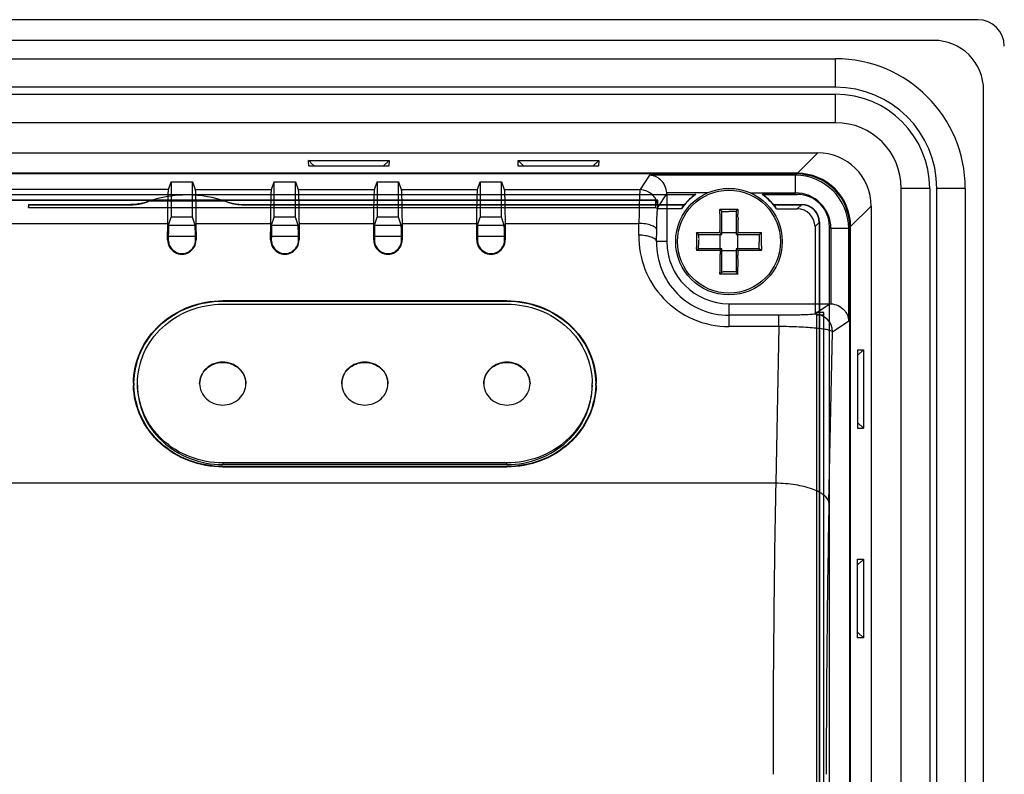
# Model space of a CAD drawing. Header units: inches. Extents: x 0 to 39, y 0 to 27.6.
# Tile 23 of 25: x 31.2 to 33.4, y 17 to 18.6. Entities that reach past the tile are written whole.
import ezdxf

# ---------------------------------------------------------------- set-up
doc = ezdxf.new("R2010")
doc.units = ezdxf.units.IN
doc.header["$LTSCALE"] = 2.143701
doc.header["$MEASUREMENT"] = 0
doc.layers.add('PRT0001-SHAPE', color=7, linetype='CONTINUOUS')

msp = doc.modelspace()

# ---------------------------------------------------------------- linework, layer by layer
at = {"layer": 'PRT0001-SHAPE', "color": 7, "linetype": 'CONTINUOUS'}
for p, q in [((33.343426, 18.630278), (26.68981, 18.630278)), ((33.246283, 18.584336), (26.786923, 18.584336)), ((27.004807, 18.543664), (33.028429, 18.543664)), ((33.028429, 18.480671), (33.028429, 18.543664)), ((33.028429, 18.480671), (27.004807, 18.480671)), ((27.004807, 18.464923), (33.028429, 18.464923)), ((33.028429, 18.401931), (33.028429, 18.464923)), ((33.356503, 13.274628), (33.356503, 18.474145)), ((33.028429, 18.401931), (27.004807, 18.401931)), ((30.368125, 18.335002), (32.989217, 18.335002)), ((32.989217, 18.335002), (32.943824, 18.28961)), ((31.860705, 18.305151), (31.860518, 18.318349)), ((31.860535, 18.318371), (32.038841, 18.318373)), ((31.873286, 18.305129), (31.865831, 18.31286)), ((32.038841, 18.318373), (32.026086, 18.305123)), ((32.038859, 18.318349), (32.038656, 18.305135)), ((32.325271, 18.305152), (32.325069, 18.318366)), ((32.325077, 18.318378), (32.50341, 18.318371)), ((32.337856, 18.305128), (32.325077, 18.318378)), ((32.50341, 18.318371), (32.490659, 18.30513)), ((32.503426, 18.318349), (32.503239, 18.305151)), ((32.943824, 18.28961), (30.409137, 18.28961)), ((32.94238, 18.288165), (30.410103, 18.288165)), ((32.038664, 18.305123), (31.860689, 18.30513)), ((32.503256, 18.30513), (32.325254, 18.305128)), ((32.94238, 18.288165), (32.939594, 18.285375)), ((31.550115, 18.253406), (31.555988, 18.27104)), ((31.555988, 18.27104), (31.555988, 18.192192)), ((31.555988, 18.27104), (31.603232, 18.27104)), ((31.603232, 18.192192), (31.603232, 18.27104)), ((31.603232, 18.27104), (31.609105, 18.253406)), ((31.778461, 18.253406), (31.784334, 18.27104)), ((31.784334, 18.192192), (31.784334, 18.27104)), ((31.784334, 18.27104), (31.831579, 18.27104)), ((31.831579, 18.192192), (31.831579, 18.27104)), ((31.831579, 18.27104), (31.837452, 18.253406)), ((32.006808, 18.253406), (32.012681, 18.27104)), ((32.012681, 18.27104), (32.012681, 18.192192)), ((32.012681, 18.27104), (32.059925, 18.27104)), ((32.059925, 18.192192), (32.059925, 18.27104)), ((32.059925, 18.27104), (32.065798, 18.253406)), ((32.235154, 18.253406), (32.241027, 18.27104)), ((32.241027, 18.27104), (32.241027, 18.192192)), ((32.241027, 18.27104), (32.288271, 18.27104)), ((32.288271, 18.192192), (32.288271, 18.27104)), ((32.288271, 18.27104), (32.294145, 18.253406)), ((32.616394, 18.285375), (32.59509, 18.253406)), ((32.939594, 18.285375), (32.616394, 18.285375)), ((32.939594, 18.246059), (32.939594, 18.285375)), ((31.550114, 18.253406), (31.185554, 18.253406)), ((31.609107, 18.253406), (31.778461, 18.253406)), ((31.837453, 18.253406), (32.006807, 18.253406)), ((32.0658, 18.253406), (32.235153, 18.253406)), ((32.294146, 18.253406), (32.59509, 18.253406)), ((32.634438, 18.21409), (32.654413, 18.244067)), ((32.745034, 18.246059), (32.654363, 18.246059)), ((32.654413, 18.244067), (32.654413, 18.138152)), ((32.839383, 18.246059), (32.939588, 18.246058)), ((33.23709, 18.256262), (33.174098, 18.256262)), ((33.174098, 13.492482), (33.174098, 18.256262)), ((33.23709, 18.256262), (33.23709, 13.492482)), ((33.31583, 18.256262), (33.252838, 18.256262)), ((33.252838, 13.492482), (33.252838, 18.256262)), ((33.31583, 18.256262), (33.31583, 13.492482)), ((27.314537, 18.242881), (32.718698, 18.242881)), ((32.634728, 18.230419), (27.398508, 18.230419)), ((27.403674, 18.229904), (32.629561, 18.229904)), ((31.591421, 18.241809), (28.441815, 18.241809)), ((31.503612, 18.226609), (31.503314, 18.226503)), ((31.503593, 18.226604), (31.504831, 18.227151)), ((31.503703, 18.226644), (31.503593, 18.226604)), ((31.503612, 18.226609), (31.503687, 18.226637)), ((31.509062, 18.228361), (31.67378, 18.228361)), ((32.717064, 18.242351), (31.591421, 18.241809)), ((32.634728, 18.230419), (32.629561, 18.229904)), ((32.629561, 18.229904), (32.629561, 18.213856)), ((32.634728, 18.210761), (32.634728, 18.230419)), ((32.718698, 18.242881), (32.717718, 18.242536)), ((32.865729, 18.242874), (32.943549, 18.242751)), ((32.867315, 18.242365), (32.866366, 18.242708)), ((32.944103, 18.242495), (32.867322, 18.242373)), ((31.239746, 18.220497), (31.239746, 18.213856)), ((31.239746, 18.220497), (31.46644, 18.220409)), ((31.240784, 18.220088), (31.239746, 18.220497)), ((31.239746, 18.213856), (31.240784, 18.220088)), ((31.239746, 18.213856), (32.629561, 18.213856)), ((31.240784, 18.220088), (31.465316, 18.220093)), ((31.466442, 18.22027), (31.465317, 18.219918)), ((31.717525, 18.219918), (31.7164, 18.22027)), ((31.716401, 18.220389), (32.693606, 18.220503)), ((31.717526, 18.220093), (32.691918, 18.220088)), ((32.629561, 18.213856), (32.634728, 18.210761)), ((32.686853, 18.210761), (32.634728, 18.210761)), ((32.772194, 18.199626), (32.772217, 18.208483)), ((32.772246, 18.210214), (32.812171, 18.210214)), ((32.7734, 18.209018), (32.772257, 18.210126)), ((32.776362, 18.205081), (32.792208, 18.205081)), ((32.77646, 18.1539), (32.77646, 18.2056)), ((32.807956, 18.205097), (32.792208, 18.205147)), ((32.807956, 18.205179), (32.807956, 18.1539)), ((32.811019, 18.209018), (32.812146, 18.210108)), ((32.89081, 18.220503), (32.9533, 18.220503)), ((32.892499, 18.220088), (32.952912, 18.220088)), ((32.897564, 18.210761), (32.943612, 18.210761)), ((32.943612, 18.210761), (32.952912, 18.220088)), ((32.952912, 18.220088), (32.9533, 18.220503)), ((33.061776, 18.171657), (33.107169, 18.217049)), ((33.107169, 18.217049), (33.107169, 13.531694)), ((31.188576, 18.178492), (31.548295, 18.178491)), ((31.548053, 18.141919), (31.548303, 18.178492)), ((31.550187, 18.174774), (31.555988, 18.192192)), ((31.603232, 18.192192), (31.555988, 18.192192)), ((31.609033, 18.174774), (31.603232, 18.192192)), ((31.610917, 18.178492), (31.611167, 18.14192)), ((31.610937, 18.178491), (31.776642, 18.17849)), ((31.776399, 18.141919), (31.776649, 18.178492)), ((31.778533, 18.174774), (31.784334, 18.192192)), ((31.831579, 18.192192), (31.784334, 18.192192)), ((31.83738, 18.174774), (31.831579, 18.192192)), ((31.839264, 18.178492), (31.839513, 18.14192)), ((31.839284, 18.178491), (32.004988, 18.17849)), ((32.004746, 18.141919), (32.004996, 18.178492)), ((32.00688, 18.174774), (32.012681, 18.192192)), ((32.059925, 18.192192), (32.012681, 18.192192)), ((32.065726, 18.174774), (32.059925, 18.192192)), ((32.06761, 18.178492), (32.06786, 18.14192)), ((32.06763, 18.17849), (32.233325, 18.17849)), ((32.233093, 18.141953), (32.233342, 18.178492)), ((32.235226, 18.174774), (32.241027, 18.192192)), ((32.288271, 18.192192), (32.241027, 18.192192)), ((32.294073, 18.174774), (32.288271, 18.192192)), ((32.295957, 18.178492), (32.296206, 18.14192)), ((32.295977, 18.178491), (32.592647, 18.178493)), ((32.592404, 18.152496), (32.592647, 18.178493)), ((32.772194, 18.198344), (32.772176, 18.183572)), ((32.772176, 18.183572), (32.772266, 18.163199)), ((32.772194, 18.199626), (32.772194, 18.198344)), ((32.812223, 18.158169), (32.812242, 18.187014)), ((32.812232, 18.190985), (32.812242, 18.187014)), ((32.992255, 18.180745), (32.982928, 18.171445)), ((32.99267, 18.181133), (32.992255, 18.180745)), ((32.992255, 18.180745), (32.992255, 16.076884)), ((32.99267, 18.181133), (32.99267, 16.075847)), ((31.550187, 18.174774), (31.609033, 18.174774)), ((31.778533, 18.174774), (31.83738, 18.174774)), ((32.00688, 18.174774), (32.065726, 18.174774)), ((32.235226, 18.174774), (32.294073, 18.174774)), ((32.631666, 18.138152), (32.632021, 18.164148)), ((32.720148, 18.158169), (32.720131, 18.136577)), ((32.720147, 18.158169), (32.772251, 18.158169)), ((32.721342, 18.156961), (32.720192, 18.158142)), ((32.772263, 18.160279), (32.772246, 18.158169)), ((32.772251, 18.158169), (32.77646, 18.1539)), ((32.807956, 18.157837), (32.77646, 18.157837)), ((32.812223, 18.158145), (32.807956, 18.1539)), ((32.812203, 18.158169), (32.864219, 18.158169)), ((32.864219, 18.158169), (32.863058, 18.157016)), ((32.864165, 18.156867), (32.864216, 18.158169)), ((32.864186, 18.154037), (32.864165, 18.156867)), ((32.982928, 18.171445), (32.982928, 17.980671)), ((33.014663, 13.576821), (33.014663, 18.171842)), ((33.057542, 18.167427), (33.018225, 18.167427)), ((33.018225, 18.167426), (33.018226, 18.000306)), ((33.057542, 18.167426), (33.060332, 18.170213)), ((33.057542, 17.962337), (33.057542, 18.167426)), ((33.060332, 13.578531), (33.060332, 18.170213)), ((33.061776, 13.577087), (33.061776, 18.171657)), ((31.548053, 18.141919), (31.549532, 18.142306)), ((31.549583, 18.149802), (31.549532, 18.142306)), ((31.609637, 18.149802), (31.549583, 18.149802)), ((31.609688, 18.142308), (31.609637, 18.149802)), ((31.609688, 18.142308), (31.611167, 18.14192)), ((31.776399, 18.141919), (31.777878, 18.142306)), ((31.777929, 18.149802), (31.777878, 18.142306)), ((31.837984, 18.149802), (31.777929, 18.149802)), ((31.838035, 18.142308), (31.837984, 18.149802)), ((31.838035, 18.142308), (31.839513, 18.14192)), ((32.005135, 18.142093), (32.004961, 18.142097)), ((32.006224, 18.142275), (32.006101, 18.142252)), ((32.006276, 18.149802), (32.006224, 18.142275)), ((32.06633, 18.149802), (32.006276, 18.149802)), ((32.066381, 18.142308), (32.06633, 18.149802)), ((32.066381, 18.142308), (32.06786, 18.14192)), ((32.233093, 18.141953), (32.234572, 18.142416)), ((32.234622, 18.149802), (32.234572, 18.142416)), ((32.294677, 18.149802), (32.234622, 18.149802)), ((32.294728, 18.142277), (32.294677, 18.149802)), ((32.654413, 18.138152), (32.631666, 18.138152)), ((32.720131, 18.136577), (32.720206, 18.125243)), ((32.724913, 18.1539), (32.724582, 18.154181)), ((32.724846, 18.152642), (32.724665, 18.153893)), ((32.724758, 18.1539), (32.77646, 18.1539)), ((32.725208, 18.15023), (32.724846, 18.152642)), ((32.725144, 18.145134), (32.725138, 18.143025)), ((32.725167, 18.146455), (32.725208, 18.15023)), ((32.772523, 18.122404), (32.772523, 18.1539)), ((32.807956, 18.1539), (32.859638, 18.1539)), ((32.811893, 18.122404), (32.811893, 18.1539)), ((32.859138, 18.153998), (32.859138, 18.136809)), ((32.864271, 18.144641), (32.864186, 18.154037)), ((32.864291, 18.135097), (32.864296, 18.136797)), ((32.864296, 18.136797), (32.864298, 18.138297)), ((32.772314, 18.118134), (32.720197, 18.118134)), ((32.72023, 18.122378), (32.720249, 18.119692)), ((32.721342, 18.119342), (32.720238, 18.118204)), ((32.720249, 18.119692), (32.720251, 18.118133)), ((32.77646, 18.122404), (32.724778, 18.122404)), ((32.77646, 18.122404), (32.772314, 18.118134)), ((32.772325, 18.118134), (32.772398, 18.11498)), ((32.772398, 18.11498), (32.772325, 18.109998)), ((32.77646, 18.07074), (32.77646, 18.122404)), ((32.77646, 18.118467), (32.807957, 18.118467)), ((32.859236, 18.122404), (32.807956, 18.122404)), ((32.807956, 18.122404), (32.807956, 18.070722)), ((32.807956, 18.122404), (32.812105, 18.118153)), ((32.864219, 18.118134), (32.812078, 18.118134)), ((32.863094, 18.119325), (32.86419, 18.118198)), ((32.864216, 18.118134), (32.864165, 18.119445)), ((32.812273, 18.092846), (32.81213, 18.107953)), ((32.812226, 18.08316), (32.812275, 18.091401)), ((32.772182, 18.084532), (32.772264, 18.070636)), ((32.776413, 18.070797), (32.773399, 18.067286)), ((32.785446, 18.071141), (32.783942, 18.071163)), ((32.792208, 18.071156), (32.785446, 18.071141)), ((32.808055, 18.071223), (32.792208, 18.071223)), ((32.812167, 18.06609), (32.812131, 18.070742)), ((32.812134, 18.071712), (32.812193, 18.079328)), ((32.812193, 18.079328), (32.812209, 18.081242)), ((32.812209, 18.081242), (32.812226, 18.08316)), ((32.812171, 18.06609), (32.772247, 18.06609)), ((32.773399, 18.067286), (32.772261, 18.066183)), ((32.811018, 18.067286), (32.812163, 18.066174)), ((31.670264, 18.007291), (32.299974, 18.00729)), ((31.670955, 18.006218), (32.299304, 18.006215)), ((31.670161, 17.99945), (32.300082, 17.99945)), ((32.792208, 18.000356), (33.016235, 18.000356)), ((32.792208, 18.000356), (32.792208, 17.949839)), ((33.016235, 18.000356), (32.982215, 17.977688)), ((33.016235, 18.000356), (33.018223, 18.000281)), ((32.902936, 17.974841), (32.792208, 17.974841)), ((32.902936, 17.949839), (32.902936, 17.974841)), ((33.002586, 17.980671), (32.982928, 17.980671)), ((32.982928, 17.980671), (32.986023, 17.975505)), ((32.986023, 17.975505), (33.002071, 17.975505)), ((32.986023, 17.975505), (32.986023, 16.075847)), ((33.002071, 17.975505), (33.002586, 17.980671)), ((33.002071, 17.975505), (33.002071, 13.577884)), ((33.002586, 13.577473), (33.002586, 17.980671)), ((33.021531, 17.938342), (33.057542, 17.962337)), ((32.902936, 17.949839), (32.792208, 17.949839)), ((32.902936, 17.949839), (32.895815, 17.602563)), ((33.013764, 17.559526), (33.021531, 17.938342)), ((33.090527, 17.898593), (33.077289, 17.885809)), ((33.077289, 17.898395), (33.077289, 17.724373)), ((33.077307, 17.898384), (33.090527, 17.898593)), ((33.090541, 17.898582), (33.09054, 17.724196)), ((33.09054, 17.724196), (33.077289, 17.736953)), ((33.077289, 17.724373), (33.090546, 17.724196)), ((31.670161, 17.647478), (31.670161, 17.643892)), ((32.300082, 17.647478), (31.670161, 17.647478)), ((32.300082, 17.643892), (31.670161, 17.643892)), ((31.670233, 17.638431), (31.670351, 17.639581)), ((32.300001, 17.638431), (31.670233, 17.638431)), ((32.29939, 17.63958), (31.670834, 17.639585)), ((32.299889, 17.63958), (32.300001, 17.638431)), ((32.300082, 17.643892), (32.300082, 17.647478)), ((32.895815, 17.602563), (31.196445, 17.602563)), ((33.07729, 17.259806), (33.077297, 17.433844)), ((33.077296, 17.421247), (33.085027, 17.428702)), ((33.077318, 17.433828), (33.090516, 17.434015)), ((33.090538, 17.433999), (33.09054, 17.259629)), ((33.09054, 17.259629), (33.07729, 17.272385)), ((33.090516, 17.259612), (33.077302, 17.259815))]:
    msp.add_line(p, q, dxfattribs=at)
for radius in [0.11811, 0.114021]:
    msp.add_circle((32.792208, 18.138152), radius, dxfattribs=at)
for centre, radius, start, end in [((33.246306, 18.474139), 0.110196, 0.013817, 90.018816), ((33.028429, 18.256262), 0.287402, 0, 90), ((33.028429, 18.256262), 0.224409, 0, 90), ((33.028429, 18.256262), 0.208661, 0, 90), ((33.028429, 18.256262), 0.145669, 0, 90), ((32.989274, 18.217107), 0.117895, 359.972052, 90.027687), ((29.501429, 16.045662), 3.275757, 43.797698, 43.931392), ((32.942437, 18.17027), 0.117895, 359.97219, 90.027684), ((32.943881, 18.171714), 0.117895, 359.972052, 90.027686), ((32.939496, 18.167329), 0.118047, 0.046237, 89.952751), ((32.59502, 18.213988), 0.039418, 0.147268, 89.895531), ((32.939633, 18.167466), 0.078592, 359.970444, 90.032717), ((31.591421, 17.980671), 0.261024, 109.245446, 109.648322), ((31.591421, 17.980671), 0.261024, 70.366349, 109.245446), ((32.792208, 18.138152), 0.127953, 125.065261, 145.425868), ((32.792208, 18.138152), 0.128468, 125.797497, 140.131821), ((32.792208, 18.138152), 0.127953, 34.574132, 54.929141), ((32.792208, 18.138152), 0.128468, 39.868179, 54.219314), ((32.943894, 18.171727), 0.070896, 359.802043, 90.278663), ((32.847193, 17.591961), 0.647034, 103.73138, 103.88537), ((32.96614, 18.204779), 0.193958, 178.398051, 178.905866), ((33.604267, 18.205901), 0.792119, 179.688934, 180.516181), ((32.737224, 17.591961), 0.647034, 76.11463, 76.26862), ((32.95289, 18.180723), 0.039365, 0.032008, 89.967983), ((31.411888, 18.185406), 1.400356, 0.228282, 0.546594), ((31.466521, 18.163327), 1.305745, 359.866269, 359.994401), ((31.57961, 18.141867), 0.031552, 179.905587, 0.095523), ((31.579613, 18.141896), 0.030088, 179.14694, 0.784647), ((31.807957, 18.141867), 0.031552, 179.905587, 0.095523), ((31.807959, 18.141896), 0.030088, 179.14694, 0.784647), ((32.036303, 18.141867), 0.031552, 179.905587, 0.095523), ((32.036306, 18.141896), 0.030088, 179.205895, 0.784582), ((32.26465, 18.141868), 0.031553, 179.844756, 0.094751), ((32.264652, 18.141897), 0.030088, 178.941335, 0.724042), ((32.792216, 18.135413), 0.160573, 179.022772, 269.997137), ((32.792208, 18.138152), 0.137795, 180, 270), ((27.271474, 18.148307), 5.58774, 359.734388, 359.882145), ((31.917636, 18.138991), 0.946664, 359.39263, 359.764313), ((31.913703, 18.137438), 0.950595, 0.051721, 0.434125), ((31.282479, 18.111568), 1.437791, 0.430766, 0.544957), ((33.855437, 18.116088), 1.043334, 179.887621, 180.038502), ((33.847576, 18.115392), 1.035472, 180.000299, 180.411641), ((36.490061, 18.093238), 3.625991, 179.435595, 179.585886), ((33.634467, 18.09164), 0.862319, 178.888984, 179.840812), ((34.387253, 18.094658), 1.615102, 180.022066, 180.359228), ((32.87465, 18.108224), 0.102341, 179.006977, 179.923841), ((32.564023, 18.091645), 0.248251, 359.943712, 0.277353), ((31.552922, 18.072051), 1.219343, 359.719865, 359.93352), ((32.604021, 18.071732), 0.208112, 359.727533, 359.994465), ((31.670707, 17.795318), 0.2109, 89.932705, 90.261521), ((32.29955, 17.795394), 0.210821, 89.741554, 90.066923), ((32.982113, 17.93827), 0.039418, 0.104387, 89.851951), ((31.634471, 17.822863), 0.162258, 179.553997, 180.005161), ((31.634911, 17.822865), 0.162699, 180.006171, 181.28219), ((31.643249, 17.822894), 0.1698, 179.636114, 181.208715), ((32.326659, 17.823466), 0.162399, 358.739283, 359.999486), ((32.326848, 17.8229), 0.169947, 358.813073, 0.250464), ((32.335328, 17.822866), 0.162703, 358.718044, 359.998798), ((32.335773, 17.822863), 0.162258, 359.999812, 0.446217), ((66.278418, 16.971738), 33.388562, 178.9174204, 180.0252061), ((63.148908, 16.960301), 30.141101, 178.8608486, 180.0061608), ((30.817829, 19.793104), 3.275757, 313.797698, 313.931392)]:
    msp.add_arc(centre, radius, start, end, dxfattribs=at)
for centre, major_axis, ratio, start_param, end_param in [((33.343354, 18.571187), (0.041809, 0.041809), 0.99878277, -0.78478918, 0.78478918), ((32.615019, 18.243996), (0.021874, 0.032828), 0.99802286, -0.98211465, -0.93158129), ((32.792208, 18.157995), (0, 0.119166), 0.98603832, 1.02270487, 1.11208249), ((32.792208, 18.157995), (0, 0.119166), 0.98603832, -1.11208249, -1.02270487), ((32.943504, 18.171337), (-0.027915, -0.027915), 0.99726469, 2.35756402, 3.92562129), ((32.953299, 18.181133), (0.027839, 0.027839), 0.99998782, -0.78539207, 0.78539207), ((31.550223, 18.135458), (0, 0.03937), 0.01745506, 0.05235988, 1.19785437), ((31.608997, 18.135458), (0, 0.03937), 0.01745506, -1.19785437, -0.05235988), ((31.778569, 18.135458), (0, 0.03937), 0.01745506, 0.05235988, 1.19785437), ((31.837344, 18.135458), (0, 0.03937), 0.01745506, -1.19785437, -0.05235988), ((32.006916, 18.135458), (0, 0.03937), 0.01745506, 0.05235988, 1.19785437), ((32.06569, 18.135458), (0, 0.03937), 0.01745506, -1.19785437, -0.05235988), ((32.235262, 18.135458), (0, 0.03937), 0.01745506, 0.05235988, 1.19785437), ((32.294037, 18.135458), (0, 0.03937), 0.01745506, -1.19785437, -0.05235988)]:
    msp.add_ellipse(centre, major_axis=major_axis, ratio=ratio, start_param=start_param, end_param=end_param, dxfattribs=at)
for points, knots in [([(32.654363, 18.246059), (32.653819, 18.25682), (32.644529, 18.276652), (32.625077, 18.284904), (32.616394, 18.285375)], [0, 0, 0, 0, 0.55338117, 1, 1, 1, 1]), ([(31.548303, 18.178492), (31.54837, 18.188266), (31.548542, 18.205846), (31.548864, 18.226393), (31.549243, 18.239399), (31.549452, 18.24611), (31.549795, 18.250513), (31.549893, 18.252739), (31.550115, 18.253406)], [0, 0, 0, 0, 0.39116201, 0.7037025, 0.82220203, 0.9122375, 0.97184791, 1, 1, 1, 1]), ([(31.609105, 18.253406), (31.609327, 18.252739), (31.609425, 18.250513), (31.609768, 18.24611), (31.609977, 18.239398), (31.610356, 18.226392), (31.610678, 18.205845), (31.610851, 18.188265), (31.610917, 18.178492)], [0, 0, 0, 0, 0.02815275, 0.08776432, 0.17780034, 0.29629993, 0.60883971, 1, 1, 1, 1]), ([(31.776649, 18.178492), (31.776716, 18.188265), (31.776888, 18.205845), (31.777211, 18.226392), (31.777589, 18.239399), (31.777798, 18.24611), (31.778141, 18.250513), (31.778239, 18.252739), (31.778461, 18.253406)], [0, 0, 0, 0, 0.39116182, 0.70370238, 0.82220197, 0.91223749, 0.97184792, 1, 1, 1, 1]), ([(31.837452, 18.253406), (31.837674, 18.252739), (31.837772, 18.250513), (31.838115, 18.24611), (31.838323, 18.239398), (31.838702, 18.226392), (31.839025, 18.205845), (31.839197, 18.188265), (31.839264, 18.178492)], [0, 0, 0, 0, 0.02815275, 0.08776432, 0.17780034, 0.29629993, 0.60883971, 1, 1, 1, 1]), ([(32.004996, 18.178492), (32.005062, 18.188265), (32.005235, 18.205845), (32.005557, 18.226392), (32.005936, 18.239399), (32.006144, 18.24611), (32.006488, 18.250513), (32.006585, 18.252739), (32.006808, 18.253406)], [0, 0, 0, 0, 0.39116182, 0.70370238, 0.82220197, 0.91223749, 0.97184792, 1, 1, 1, 1]), ([(32.065798, 18.253406), (32.06602, 18.252739), (32.066118, 18.250513), (32.066461, 18.24611), (32.06667, 18.239398), (32.067048, 18.226392), (32.067371, 18.205845), (32.067543, 18.188265), (32.06761, 18.178492)], [0, 0, 0, 0, 0.02815274, 0.08776432, 0.17780037, 0.29629998, 0.60883979, 1, 1, 1, 1]), ([(32.233342, 18.178492), (32.233409, 18.188265), (32.233581, 18.205845), (32.233904, 18.226392), (32.234282, 18.239398), (32.234491, 18.24611), (32.234834, 18.250513), (32.234932, 18.252739), (32.235154, 18.253406)], [0, 0, 0, 0, 0.39116111, 0.70370133, 0.82220093, 0.91223667, 0.97184762, 1, 1, 1, 1]), ([(32.294145, 18.253406), (32.294367, 18.252739), (32.294465, 18.250513), (32.294808, 18.24611), (32.295016, 18.239398), (32.295395, 18.226392), (32.295717, 18.205845), (32.29589, 18.188266), (32.295957, 18.178492)], [0, 0, 0, 0, 0.02815276, 0.08776431, 0.17780031, 0.29629982, 0.60883954, 1, 1, 1, 1]), ([(32.59509, 18.253406), (32.594798, 18.25276), (32.594658, 18.250504), (32.594214, 18.24612), (32.59393, 18.239397), (32.593582, 18.230587), (32.593293, 18.219815), (32.592922, 18.202236), (32.592746, 18.188266), (32.592647, 18.178492)], [0, 0, 0, 0, 0.02834819, 0.08801756, 0.17806231, 0.29654136, 0.44114038, 0.60898959, 1, 1, 1, 1]), ([(31.465316, 18.220005), (31.466353, 18.219987), (31.468296, 18.219977), (31.470842, 18.220084), (31.472901, 18.220218), (31.474703, 18.220367), (31.4767, 18.220546), (31.478792, 18.220784), (31.480627, 18.221021), (31.482052, 18.221224), (31.483326, 18.221424), (31.484814, 18.221668), (31.486691, 18.222008), (31.488988, 18.222463), (31.491107, 18.22294), (31.492838, 18.223353), (31.494158, 18.223692), (31.495686, 18.224102), (31.497648, 18.22464), (31.500311, 18.225517), (31.502368, 18.226102), (31.503606, 18.226462)], [0, 0, 0, 0, 0.07973238, 0.14944841, 0.19588245, 0.23842268, 0.2885165, 0.35014372, 0.40033347, 0.43080522, 0.46082687, 0.49949939, 0.54684466, 0.60748014, 0.67959066, 0.71393445, 0.7443643, 0.78439623, 0.83556748, 0.90082828, 1, 1, 1, 1]), ([(31.505369, 18.227153), (31.501192, 18.225636), (31.492613, 18.22342), (31.479623, 18.220836), (31.470823, 18.220465), (31.46644, 18.220409)], [0, 0, 0, 0, 0.33607394, 0.66848863, 1, 1, 1, 1]), ([(31.677475, 18.22716), (31.681422, 18.225726), (31.689753, 18.223527), (31.702732, 18.220899), (31.711776, 18.220448), (31.716401, 18.220389)], [0, 0, 0, 0, 0.31761153, 0.65014857, 1, 1, 1, 1]), ([(31.67914, 18.226519), (31.679872, 18.226312), (31.68122, 18.225926), (31.68312, 18.225297), (31.684863, 18.224754), (31.686546, 18.224268), (31.688184, 18.223822), (31.689775, 18.22341), (31.691324, 18.223037), (31.692838, 18.222691), (31.694318, 18.222375), (31.695768, 18.222085), (31.697191, 18.221818), (31.69859, 18.221574), (31.699966, 18.221351), (31.701324, 18.221146), (31.702666, 18.220962), (31.703992, 18.220795), (31.705308, 18.22064), (31.70662, 18.220505), (31.707928, 18.220386), (31.709223, 18.220277), (31.710518, 18.220179), (31.711852, 18.220097), (31.713244, 18.220033), (31.714679, 18.219993), (31.716112, 18.219981), (31.71706, 18.219994), (31.717526, 18.220005)], [0, 0, 0, 0, 0.05837364, 0.10744944, 0.15350091, 0.19840613, 0.2418085, 0.2836651, 0.32446846, 0.36405986, 0.40272611, 0.44053766, 0.47749967, 0.51380472, 0.54941444, 0.58441983, 0.61913648, 0.65330566, 0.68690759, 0.7207635, 0.75452293, 0.78761402, 0.82044987, 0.85413685, 0.89011123, 0.9273343, 0.96425082, 1, 1, 1, 1]), ([(32.632021, 18.164148), (32.632111, 18.170665), (32.632338, 18.182386), (32.632776, 18.196093), (32.63327, 18.204752), (32.633569, 18.209248), (32.633987, 18.21215), (32.634171, 18.213689), (32.634438, 18.21409)], [0, 0, 0, 0, 0.39059831, 0.70276635, 0.82119641, 0.91127853, 0.97112596, 1, 1, 1, 1]), ([(32.776471, 18.205142), (32.776471, 18.205357), (32.776079, 18.205909), (32.775138, 18.207217), (32.77412, 18.208279), (32.7734, 18.209018)], [0, 0, 0, 0, 0.12947905, 0.37744432, 1, 1, 1, 1]), ([(32.807956, 18.205179), (32.807956, 18.20541), (32.808383, 18.205967), (32.809316, 18.20726), (32.810318, 18.208299), (32.811019, 18.209018)], [0, 0, 0, 0, 0.14038645, 0.38987389, 1, 1, 1, 1]), ([(32.632021, 18.164147), (32.631834, 18.166255), (32.628029, 18.170912), (32.619149, 18.174796), (32.606872, 18.177739), (32.597589, 18.178435), (32.592647, 18.178492)], [0, 0, 0, 0, 0.14441763, 0.36670145, 0.66261859, 1, 1, 1, 1]), ([(32.724582, 18.154181), (32.724349, 18.154368), (32.723157, 18.155154), (32.722148, 18.156176), (32.721342, 18.156961)], [0, 0, 0, 0, 0.20964434, 1, 1, 1, 1]), ([(32.859199, 18.153897), (32.859819, 18.153897), (32.861109, 18.155291), (32.862335, 18.15624), (32.863075, 18.156961)], [0, 0, 0, 0, 0.37517754, 1, 1, 1, 1]), ([(32.592404, 18.152496), (32.592045, 18.127078), (32.600972, 18.075036), (32.644172, 18.007959), (32.710796, 17.960981), (32.765118, 17.949861), (32.792208, 17.949839)], [0, 0, 0, 0, 0.24231867, 0.48874549, 0.74176447, 1, 1, 1, 1]), ([(32.631666, 18.138152), (32.631487, 18.140158), (32.62782, 18.144856), (32.618756, 18.148834), (32.606419, 18.151751), (32.597156, 18.152436), (32.592404, 18.152496)], [0, 0, 0, 0, 0.13782719, 0.36668032, 0.67484926, 1, 1, 1, 1]), ([(32.725218, 18.122407), (32.724598, 18.122407), (32.723308, 18.121011), (32.722082, 18.120063), (32.721342, 18.119342)], [0, 0, 0, 0, 0.37523307, 1, 1, 1, 1]), ([(32.859236, 18.122404), (32.859469, 18.122404), (32.860027, 18.121971), (32.861327, 18.121034), (32.862372, 18.120028), (32.863094, 18.119325)], [0, 0, 0, 0, 0.14068681, 0.39037012, 1, 1, 1, 1]), ([(32.783942, 18.071163), (32.782689, 18.071185), (32.780179, 18.071194), (32.777715, 18.070644), (32.776468, 18.070625)], [0, 0, 0, 0, 0.50117373, 1, 1, 1, 1]), ([(32.807962, 18.071162), (32.807962, 18.070543), (32.809343, 18.069246), (32.810297, 18.068025), (32.811018, 18.067286)], [0, 0, 0, 0, 0.37465729, 1, 1, 1, 1]), ([(31.472218, 17.824126), (31.472404, 17.848087), (31.483639, 17.896846), (31.527827, 17.958028), (31.593746, 17.997727), (31.644844, 18.007308), (31.670428, 18.007287)], [0, 0, 0, 0, 0.24176036, 0.48839401, 0.74188191, 1, 1, 1, 1]), ([(31.473452, 17.823972), (31.473603, 17.847752), (31.484314, 17.896297), (31.528544, 17.956739), (31.593561, 17.99675), (31.644345, 18.0061), (31.669745, 18.006216)], [0, 0, 0, 0, 0.24172372, 0.48838841, 0.74181746, 1, 1, 1, 1]), ([(32.299807, 18.007288), (32.325392, 18.007309), (32.376492, 17.997731), (32.442414, 17.958032), (32.486603, 17.896849), (32.497839, 17.848089), (32.498026, 17.824126)], [0, 0, 0, 0, 0.25811797, 0.51160593, 0.75823973, 1, 1, 1, 1]), ([(32.300501, 18.006213), (32.325929, 18.006098), (32.376769, 17.996728), (32.441834, 17.95663), (32.486045, 17.896069), (32.496689, 17.84745), (32.496793, 17.823643)], [0, 0, 0, 0, 0.25819071, 0.51161285, 0.75826948, 1, 1, 1, 1]), ([(31.481185, 17.823464), (31.481185, 17.846421), (31.491284, 17.893353), (31.533839, 17.951824), (31.596578, 17.990501), (31.645643, 17.99945), (31.670161, 17.99945)], [0, 0, 0, 0, 0.24174696, 0.48837998, 0.74181651, 1, 1, 1, 1]), ([(32.300082, 17.99945), (32.324601, 17.99945), (32.373665, 17.990501), (32.436405, 17.951824), (32.47896, 17.893353), (32.489059, 17.846421), (32.489059, 17.823464)], [0, 0, 0, 0, 0.25818338, 0.51161989, 0.75825294, 1, 1, 1, 1]), ([(33.018226, 18.000306), (33.028986, 17.999762), (33.048819, 17.990472), (33.057071, 17.97102), (33.057542, 17.962337)], [0, 0, 0, 0, 0.55338391, 1, 1, 1, 1]), ([(32.982214, 17.977688), (32.981587, 17.977271), (32.979094, 17.977088), (32.974424, 17.976456), (32.967111, 17.976085), (32.957572, 17.975638), (32.945939, 17.975306), (32.927498, 17.974939), (32.912968, 17.974841), (32.902936, 17.974841)], [0, 0, 0, 0, 0.0284624, 0.0895414, 0.18167411, 0.30303934, 0.45114846, 0.62100044, 1, 1, 1, 1]), ([(33.021531, 17.938342), (33.020899, 17.939466), (33.016993, 17.941028), (33.009962, 17.942903), (32.998806, 17.944686), (32.984414, 17.946335), (32.966931, 17.947739), (32.939459, 17.949252), (32.917834, 17.949751), (32.902936, 17.949839)], [0, 0, 0, 0, 0.03226664, 0.09512087, 0.18881376, 0.31129197, 0.45897411, 0.62716947, 1, 1, 1, 1]), ([(31.721342, 17.823464), (31.721342, 17.829682), (31.718592, 17.842395), (31.703292, 17.863538), (31.670163, 17.876213), (31.637032, 17.86354), (31.621731, 17.842396), (31.61898, 17.829682), (31.61898, 17.823464)], [0, 0, 0, 0, 0.12196761, 0.24638043, 0.49998652, 0.75359912, 0.87802611, 1, 1, 1, 1]), ([(31.61898, 17.822747), (31.61898, 17.828965), (31.62173, 17.841677), (31.63703, 17.862821), (31.670159, 17.875496), (31.70329, 17.862823), (31.718591, 17.841679), (31.721342, 17.828965), (31.721342, 17.822747)], [0, 0, 0, 0, 0.12196761, 0.24638043, 0.49998652, 0.75359912, 0.87802611, 1, 1, 1, 1]), ([(32.036303, 17.823464), (32.036303, 17.829682), (32.033553, 17.842395), (32.018253, 17.863538), (31.985124, 17.876213), (31.951993, 17.86354), (31.936692, 17.842396), (31.933941, 17.829682), (31.933941, 17.823464)], [0, 0, 0, 0, 0.12196761, 0.24638043, 0.49998652, 0.75359912, 0.87802611, 1, 1, 1, 1]), ([(31.933941, 17.822747), (31.933941, 17.828965), (31.936691, 17.841677), (31.951991, 17.862821), (31.98512, 17.875496), (32.018251, 17.862823), (32.033552, 17.841679), (32.036303, 17.828965), (32.036303, 17.822747)], [0, 0, 0, 0, 0.12196761, 0.24638043, 0.49998652, 0.75359912, 0.87802611, 1, 1, 1, 1]), ([(32.351264, 17.823464), (32.351264, 17.829682), (32.348513, 17.842395), (32.333213, 17.863538), (32.300084, 17.876213), (32.266954, 17.86354), (32.251652, 17.842396), (32.248901, 17.829682), (32.248901, 17.823464)], [0, 0, 0, 0, 0.12196761, 0.24638043, 0.49998652, 0.75359912, 0.87802611, 1, 1, 1, 1]), ([(32.248901, 17.822747), (32.248901, 17.828965), (32.251652, 17.841677), (32.266951, 17.862821), (32.30008, 17.875496), (32.333211, 17.862823), (32.348513, 17.841679), (32.351264, 17.828965), (32.351264, 17.822747)], [0, 0, 0, 0, 0.12196761, 0.24638043, 0.49998652, 0.75359912, 0.87802611, 1, 1, 1, 1]), ([(31.670335, 17.638435), (31.644965, 17.638418), (31.594291, 17.647848), (31.528799, 17.686964), (31.484467, 17.747249), (31.472785, 17.79546), (31.472254, 17.819225)], [0, 0, 0, 0, 0.25804651, 0.51152878, 0.75821606, 1, 1, 1, 1]), ([(31.670834, 17.639585), (31.645562, 17.639562), (31.594981, 17.648562), (31.529964, 17.687835), (31.485301, 17.747495), (31.473986, 17.795648), (31.473487, 17.819311)], [0, 0, 0, 0, 0.25809824, 0.51154686, 0.75828086, 1, 1, 1, 1]), ([(31.670161, 17.647478), (31.645643, 17.647478), (31.596578, 17.656427), (31.533839, 17.695105), (31.491284, 17.753575), (31.481185, 17.800507), (31.481185, 17.823464)], [0, 0, 0, 0, 0.25818338, 0.51161989, 0.75825294, 1, 1, 1, 1]), ([(31.481185, 17.819878), (31.481185, 17.796921), (31.491284, 17.749989), (31.533839, 17.691518), (31.596578, 17.652841), (31.645643, 17.643892), (31.670161, 17.643892)], [0, 0, 0, 0, 0.24174696, 0.48837998, 0.74181651, 1, 1, 1, 1]), ([(31.61898, 17.823464), (31.61898, 17.817246), (31.62173, 17.804534), (31.63703, 17.78339), (31.670159, 17.770715), (31.70329, 17.783388), (31.718591, 17.804532), (31.721342, 17.817246), (31.721342, 17.823464)], [0, 0, 0, 0, 0.12196761, 0.24638043, 0.49998652, 0.75359912, 0.87802611, 1, 1, 1, 1]), ([(31.933941, 17.823464), (31.933941, 17.817246), (31.936691, 17.804534), (31.951991, 17.78339), (31.98512, 17.770715), (32.018251, 17.783388), (32.033552, 17.804532), (32.036303, 17.817246), (32.036303, 17.823464)], [0, 0, 0, 0, 0.12196761, 0.24638043, 0.49998652, 0.75359912, 0.87802611, 1, 1, 1, 1]), ([(32.248901, 17.823464), (32.248901, 17.817246), (32.251652, 17.804534), (32.266951, 17.78339), (32.30008, 17.770715), (32.333211, 17.783388), (32.348513, 17.804532), (32.351264, 17.817246), (32.351264, 17.823464)], [0, 0, 0, 0, 0.12196761, 0.24638043, 0.49998652, 0.75359912, 0.87802611, 1, 1, 1, 1]), ([(32.496758, 17.81938), (32.496268, 17.79571), (32.484967, 17.747539), (32.440303, 17.68785), (32.375267, 17.648559), (32.32467, 17.639557), (32.29939, 17.63958)], [0, 0, 0, 0, 0.24171051, 0.48844309, 0.74189882, 1, 1, 1, 1]), ([(32.49799, 17.819226), (32.497459, 17.795459), (32.485775, 17.747245), (32.441439, 17.686957), (32.375939, 17.64784), (32.32526, 17.638415), (32.299889, 17.638434)], [0, 0, 0, 0, 0.24178341, 0.48847047, 0.74195337, 1, 1, 1, 1]), ([(32.48902, 17.819893), (32.488521, 17.797219), (32.477676, 17.751095), (32.434927, 17.693925), (32.372727, 17.656199), (32.324289, 17.647478), (32.300082, 17.647478)], [0, 0, 0, 0, 0.24178294, 0.48850319, 0.74193178, 1, 1, 1, 1]), ([(32.300082, 17.643892), (32.324601, 17.643892), (32.373665, 17.652841), (32.436405, 17.691518), (32.47896, 17.749989), (32.489059, 17.796921), (32.489059, 17.819878)], [0, 0, 0, 0, 0.25818338, 0.51161989, 0.75825294, 1, 1, 1, 1]), ([(33.013764, 17.559528), (33.012917, 17.565866), (33.00503, 17.575162), (32.991378, 17.583507), (32.970328, 17.592502), (32.938081, 17.599959), (32.91049, 17.602303), (32.895815, 17.602564)], [0, 0, 0, 0, 0.14599047, 0.24783272, 0.36999026, 0.66489246, 1, 1, 1, 1])]:
    msp.add_open_spline(points, degree=3, knots=knots, dxfattribs=at)
for points in [[(32.296206, 18.14192), (32.295826, 18.142255), (32.295226, 18.14218), (32.294728, 18.142277)], [(32.724658, 18.122411), (32.725347, 18.128673), (32.725164, 18.135007), (32.725105, 18.141307)]]:
    msp.add_open_spline(points, degree=3, dxfattribs=at)

doc.saveas('drawing.dxf')
